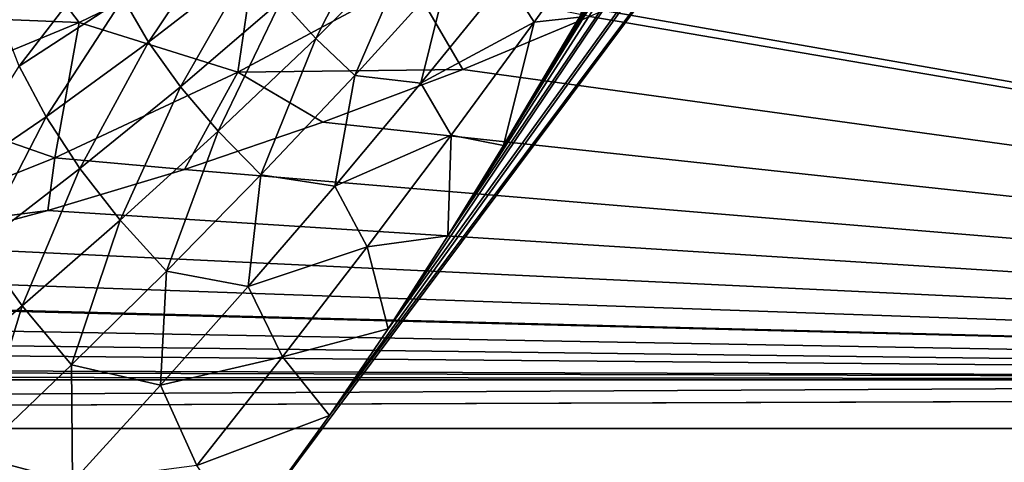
# Model space of a CAD drawing. Header units: metres. Extents: x -90 to 304, y -90 to 74.
# Tile 82 of 256: x -21.02 to -13.34, y 8.72 to 12.18. Entities that reach past the tile are written whole.
import ezdxf

# ---------------------------------------------------------------- set-up
doc = ezdxf.new("R2010")
doc.units = ezdxf.units.M
doc.layers.add('solid_21662050_350', color=7, linetype='CONTINUOUS')

msp = doc.modelspace()

# ---------------------------------------------------------------- linework, layer by layer
at = {"layer": 'solid_21662050_350'}
for points in [[(-19.268469, 8.17425, -22.5), (-18.604233, 9.089856, -22.5), (-10.361997, 20.102474, -22.5)], [(-10.246413, 5.728846, -22.5), (-19.268469, 8.17425, -22.5), (-10.361997, 20.102474, -22.5)], [(-18.604233, 9.089856, -22.5), (-11.085687, 19.540852, -22.5), (-10.361997, 20.102474, -22.5)], [(-18.604233, 9.089856, -22.5), (-18.146162, 9.766999, -22.5), (-11.085687, 19.540852, -22.5)], [(-18.146162, 9.766999, -22.5), (-12.28031, 18.467085, -22.5), (-11.085687, 19.540852, -22.5)], [(-18.146162, 9.766999, -22.5), (-17.680391, 10.491413, -22.5), (-12.28031, 18.467085, -22.5)], [(-17.680391, 10.491413, -22.5), (-13.135256, 17.563522, -22.5), (-12.28031, 18.467085, -22.5)], [(-17.680391, 10.491413, -22.5), (-13.744978, 16.823101, -22.5), (-13.135256, 17.563522, -22.5)], [(-17.680391, 10.491413, -22.5), (-17.245291, 11.197141, -22.5), (-13.744978, 16.823101, -22.5)], [(-17.245291, 11.197141, -22.5), (-14.084511, 16.368166, -22.5), (-13.744978, 16.823101, -22.5)], [(-17.245291, 11.197141, -22.5), (-14.446689, 15.849905, -22.5), (-14.084511, 16.368166, -22.5)], [(-14.446689, 15.849905, -22.5), (-17.245291, 11.197141, -22.5), (-16.652521, 12.196624, -22.5)], [(-13.169164, 13.912548, 15.038784), (-14.262722, 13.31183, 15.598963), (0.000393, 9.368428, 19.276245)], [(-14.262722, 13.31183, 15.598963), (-15.363215, 12.757539, 16.115849), (0.000393, 9.368428, 19.276245)], [(-18.710924, 12.0322, -22.130468), (-18.981733, 12.327135, -21.922585), (-18.199982, 13.036692, -22.017778)], [(-17.953272, 12.788327, -22.196016), (-18.710924, 12.0322, -22.130468), (-18.199982, 13.036692, -22.017778)], [(-16.363905, 13.055099, -22.494457), (-17.007355, 12.159453, -22.488108), (-17.224512, 12.502054, -22.437471)], [(-16.363905, 13.055099, -22.494457), (-16.652521, 12.196624, -22.5), (-17.007355, 12.159453, -22.488108)], [(-20.015368, 12.002169, -21.545862), (-20.215076, 12.345412, -21.221115), (-19.402834, 12.917263, -21.388355)], [(-19.213579, 12.623702, -21.673918), (-20.015368, 12.002169, -21.545862), (-19.402834, 12.917263, -21.388355)], [(-20.556868, 12.156569, 16.443495), (-21.037386, 12.786711, 15.448024), (-22.439087, 12.232336, 16.071495)], [(-20.556868, 12.156569, 16.443495), (-19.162937, 12.832051, 15.736106), (-21.037386, 12.786711, 15.448024)], [(-19.319054, 11.768562, 16.997883), (-19.162937, 12.832051, 15.736106), (-20.556868, 12.156569, 16.443495)], [(-19.319054, 11.768562, 16.997883), (-17.97126, 12.491154, 16.289345), (-19.162937, 12.832051, 15.736106)], [(-18.405388, 11.743511, -22.294315), (-18.710924, 12.0322, -22.130468), (-17.953272, 12.788327, -22.196016)], [(-17.677458, 12.545614, -22.33507), (-18.405388, 11.743511, -22.294315), (-17.953272, 12.788327, -22.196016)], [(-15.363215, 12.757539, 16.115849), (-16.465361, 12.250352, 16.588806), (0.000393, 9.368428, 19.276245)], [(-21.025335, 11.816344, -21.059605), (-21.175491, 12.200209, -20.654663), (-20.36268, 12.6788, -20.860245)], [(-20.215076, 12.345412, -21.221115), (-21.025335, 11.816344, -21.059605), (-20.36268, 12.6788, -20.860245)], [(-19.766678, 11.654439, -21.829407), (-20.015368, 12.002169, -21.545862), (-19.213579, 12.623702, -21.673918)], [(-18.981733, 12.327135, -21.922585), (-19.766678, 11.654439, -21.829407), (-19.213579, 12.623702, -21.673918)], [(-17.890705, 11.681916, -22.416948), (-18.405388, 11.743511, -22.294315), (-17.677458, 12.545614, -22.33507)], [(-17.224512, 12.502054, -22.437471), (-17.890705, 11.681916, -22.416948), (-17.677458, 12.545614, -22.33507)], [(-19.319054, 11.768562, 16.997883), (-17.564249, 11.790408, 17.017712), (-17.97126, 12.491154, 16.289345)], [(-17.97126, 12.491154, 16.289345), (-17.564249, 11.790408, 17.017712), (-16.573191, 12.203192, 16.632784)], [(-17.007355, 12.159453, -22.488108), (-17.890705, 11.681916, -22.416948), (-17.224512, 12.502054, -22.437471)], [(-20.816591, 11.419658, -21.424219), (-21.025335, 11.816344, -21.059605), (-20.215076, 12.345412, -21.221115)], [(-20.015368, 12.002169, -21.545862), (-20.816591, 11.419658, -21.424219), (-20.215076, 12.345412, -21.221115)], [(-19.472897, 11.307662, -22.067312), (-19.766678, 11.654439, -21.829407), (-18.981733, 12.327135, -21.922585)], [(-18.710924, 12.0322, -22.130468), (-19.472897, 11.307662, -22.067312), (-18.981733, 12.327135, -21.922585)], [(-22.032303, 11.546236, 17.076372), (-20.556868, 12.156569, 16.443495), (-22.439087, 12.232336, 16.071495)], [(-16.465361, 12.250352, 16.588806), (-16.573191, 12.203192, 16.632784), (0.000393, 9.368428, 19.276245)], [(-20.747324, 11.100739, 17.644066), (-20.556868, 12.156569, 16.443495), (-22.032303, 11.546236, 17.076372)], [(-20.747324, 11.100739, 17.644066), (-19.319054, 11.768562, 16.997883), (-20.556868, 12.156569, 16.443495)], [(-17.007355, 12.159453, -22.488108), (-17.655378, 11.275877, -22.480967), (-17.890705, 11.681916, -22.416948)], [(-17.007355, 12.159453, -22.488108), (-17.245291, 11.197141, -22.5), (-17.655378, 11.275877, -22.480967)], [(-16.573191, 12.203192, 16.632784), (-17.564249, 11.790408, 17.017712), (0.000393, 9.368428, 19.276245)], [(-17.007355, 12.159453, -22.488108), (-16.652521, 12.196624, -22.5), (-17.245291, 11.197141, -22.5)], [(-20.552528, 11.016354, -21.742802), (-20.816591, 11.419658, -21.424219), (-20.015368, 12.002169, -21.545862)], [(-19.766678, 11.654439, -21.829407), (-20.552528, 11.016354, -21.742802), (-20.015368, 12.002169, -21.545862)], [(-19.138622, 10.967263, -22.255859), (-19.472897, 11.307662, -22.067312), (-18.710924, 12.0322, -22.130468)], [(-18.405388, 11.743511, -22.294315), (-19.138622, 10.967263, -22.255859), (-18.710924, 12.0322, -22.130468)], [(-20.816591, 11.419658, -21.424219), (-21.615738, 10.873151, -21.31311), (-21.025335, 11.816344, -21.059605)], [(-20.747324, 11.100739, 17.644066), (-19.735598, 11.010307, 17.745167), (-19.319054, 11.768562, 16.997883)], [(-19.319054, 11.768562, 16.997883), (-19.735598, 11.010307, 17.745167), (-18.655504, 11.377342, 17.402901)], [(-19.319054, 11.768562, 16.997883), (-18.655504, 11.377342, 17.402901), (-17.564249, 11.790408, 17.017712)], [(-17.564249, 11.790408, 17.017712), (-18.655504, 11.377342, 17.402901), (0.000393, 9.368428, 19.276245)], [(-18.56254, 10.880179, -22.39752), (-19.138622, 10.967263, -22.255859), (-18.405388, 11.743511, -22.294315)], [(-17.890705, 11.681916, -22.416948), (-18.56254, 10.880179, -22.39752), (-18.405388, 11.743511, -22.294315)], [(-17.655378, 11.275877, -22.480967), (-18.56254, 10.880179, -22.39752), (-17.890705, 11.681916, -22.416948)], [(-20.237274, 10.612742, -22.010366), (-20.552528, 11.016354, -21.742802), (-19.766678, 11.654439, -21.829407)], [(-19.472897, 11.307662, -22.067312), (-20.237274, 10.612742, -22.010366), (-19.766678, 11.654439, -21.829407)], [(-22.258499, 10.50025, 18.216949), (-20.747324, 11.100739, 17.644066), (-22.032303, 11.546236, 17.076372)], [(-21.338036, 10.410113, -21.666313), (-21.615738, 10.873151, -21.31311), (-20.816591, 11.419658, -21.424219)], [(-20.552528, 11.016354, -21.742802), (-21.338036, 10.410113, -21.666313), (-20.816591, 11.419658, -21.424219)], [(-18.655504, 11.377342, 17.402901), (-19.735598, 11.010307, 17.745167), (0.000393, 9.368428, 19.276245)], [(-19.875765, 10.215137, -22.222727), (-20.237274, 10.612742, -22.010366), (-19.472897, 11.307662, -22.067312)], [(-19.138622, 10.967263, -22.255859), (-19.875765, 10.215137, -22.222727), (-19.472897, 11.307662, -22.067312)], [(-17.655378, 11.275877, -22.480967), (-18.31002, 10.405478, -22.474413), (-18.56254, 10.880179, -22.39752)], [(-17.655378, 11.275877, -22.480967), (-17.680391, 10.491413, -22.5), (-18.31002, 10.405478, -22.474413)], [(-17.655378, 11.275877, -22.480967), (-17.245291, 11.197141, -22.5), (-17.680391, 10.491413, -22.5)], [(-22.258499, 10.50025, 18.216949), (-20.801994, 10.688018, 18.045708), (-20.747324, 11.100739, 17.644066)], [(-20.747324, 11.100739, 17.644066), (-20.801994, 10.688018, 18.045708), (-19.735598, 11.010307, 17.745167)], [(-21.003214, 9.944908, -21.962551), (-21.338036, 10.410113, -21.666313), (-20.552528, 11.016354, -21.742802)], [(-20.237274, 10.612742, -22.010366), (-21.003214, 9.944908, -21.962551), (-20.552528, 11.016354, -21.742802)], [(-19.735598, 11.010307, 17.745167), (-20.801994, 10.688018, 18.045708), (0.000393, 9.368428, 19.276245)], [(-19.239588, 10.095871, -22.381159), (-19.875765, 10.215137, -22.222727), (-19.138622, 10.967263, -22.255859)], [(-18.56254, 10.880179, -22.39752), (-19.239588, 10.095871, -22.381159), (-19.138622, 10.967263, -22.255859)], [(-18.31002, 10.405478, -22.474413), (-19.239588, 10.095871, -22.381159), (-18.56254, 10.880179, -22.39752)], [(-22.258499, 10.50025, 18.216949), (-21.85277, 10.408975, 18.30592), (-20.801994, 10.688018, 18.045708)], [(-20.801994, 10.688018, 18.045708), (-21.85277, 10.408975, 18.30592), (0.000393, 9.368428, 19.276245)], [(-20.616514, 9.484816, -22.197187), (-21.003214, 9.944908, -21.962551), (-20.237274, 10.612742, -22.010366)], [(-19.875765, 10.215137, -22.222727), (-20.616514, 9.484816, -22.197187), (-20.237274, 10.612742, -22.010366)], [(-18.31002, 10.405478, -22.474413), (-17.680391, 10.491413, -22.5), (-18.146162, 9.766999, -22.5)], [(-21.85277, 10.408975, 18.30592), (-22.88665, 10.171536, 18.527334), (0.000393, 9.368428, 19.276245)], [(-21.003214, 9.944908, -21.962551), (-21.770216, 9.301132, -21.926125), (-21.338036, 10.410113, -21.666313)], [(-18.31002, 10.405478, -22.474413), (-18.971369, 9.547029, -22.469784), (-19.239588, 10.095871, -22.381159)], [(-18.31002, 10.405478, -22.474413), (-18.146162, 9.766999, -22.5), (-18.971369, 9.547029, -22.469784)], [(-22.88665, 10.171536, 18.527334), (-23.853695, 9.982741, 18.703388), (0.000393, 9.368428, 19.276245)], [(-19.921719, 9.327192, -22.369528), (-20.616514, 9.484816, -22.197187), (-19.875765, 10.215137, -22.222727)], [(-19.239588, 10.095871, -22.381159), (-19.921719, 9.327192, -22.369528), (-19.875765, 10.215137, -22.222727)], [(-18.971369, 9.547029, -22.469784), (-19.921719, 9.327192, -22.369528), (-19.239588, 10.095871, -22.381159)], [(-23.902687, 9.974038, 18.711504), (-24.900663, 9.814789, 18.860006), (0.000393, 9.368428, 19.276245)], [(-23.853695, 9.982741, 18.703388), (-23.902687, 9.974038, 18.711504), (0.000393, 9.368428, 19.276245)], [(-21.360962, 8.773396, -22.180885), (-21.770216, 9.301132, -21.926125), (-21.003214, 9.944908, -21.962551)], [(-20.616514, 9.484816, -22.197187), (-21.360962, 8.773396, -22.180885), (-21.003214, 9.944908, -21.962551)], [(-24.900663, 9.814789, 18.860006), (-25.881199, 9.692049, 18.974463), (0.000393, 9.368428, 19.276245)], [(-18.971369, 9.547029, -22.469784), (-18.146162, 9.766999, -22.5), (-18.604233, 9.089856, -22.5)], [(-25.881199, 9.692049, 18.974463), (-26.840694, 9.604694, 19.055922), (0.000393, 9.368428, 19.276245)], [(-26.840694, 9.604694, 19.055922), (-29.546673, 9.464082, 19.187046), (0.000393, 9.368428, 19.276245)], [(-18.971369, 9.547029, -22.469784), (-19.640427, 8.698648, -22.467999), (-19.921719, 9.327192, -22.369528)], [(-18.971369, 9.547029, -22.469784), (-18.604233, 9.089856, -22.5), (-19.640427, 8.698648, -22.467999)], [(-29.546673, 9.464082, 19.187046), (-30.171841, 9.44326, 19.206463), (0.000393, 9.368428, 19.276245)], [(-20.609711, 8.571907, -22.363644), (-21.360962, 8.773396, -22.180885), (-20.616514, 9.484816, -22.197187)], [(-19.921719, 9.327192, -22.369528), (-20.609711, 8.571907, -22.363644), (-20.616514, 9.484816, -22.197187)], [(-32.124557, 9.396065, 19.250473), (-35.099857, 9.368428, 19.276245), (0.000393, 9.368428, 19.276245)], [(-30.171841, 9.44326, 19.206463), (-32.124557, 9.396065, 19.250473), (0.000393, 9.368428, 19.276245)], [(-71.5, 8.992538, 19.612284), (35.100643, 9.368428, 19.276245), (0.000393, 9.368428, 19.276245)], [(71.5, 8.981783, 19.621489), (35.100643, 9.368428, 19.276245), (-71.5, 8.992538, 19.612284)], [(0.000393, 9.368428, 19.276245), (-35.099857, 9.368428, 19.276245), (-71.5, 8.992538, 19.612284)], [(-19.640427, 8.698648, -22.467999), (-20.609711, 8.571907, -22.363644), (-19.921719, 9.327192, -22.369528)], [(-19.640427, 8.698648, -22.467999), (-18.604233, 9.089856, -22.5), (-19.268469, 8.17425, -22.5)], [(71.5, 8.981783, 19.621489), (-71.5, 8.992538, 19.612284), (-71.5, 7.864506, 20.468792)], [(71.5, 7.85274, 20.476667), (71.5, 8.981783, 19.621489), (-71.5, 7.864506, 20.468792)], [(-20.609711, 8.571907, -22.363644), (-21.30402, 7.826837, -22.364227), (-21.360962, 8.773396, -22.180885)]]:
    msp.add_3dface(points, dxfattribs=at)

doc.saveas('drawing.dxf')
